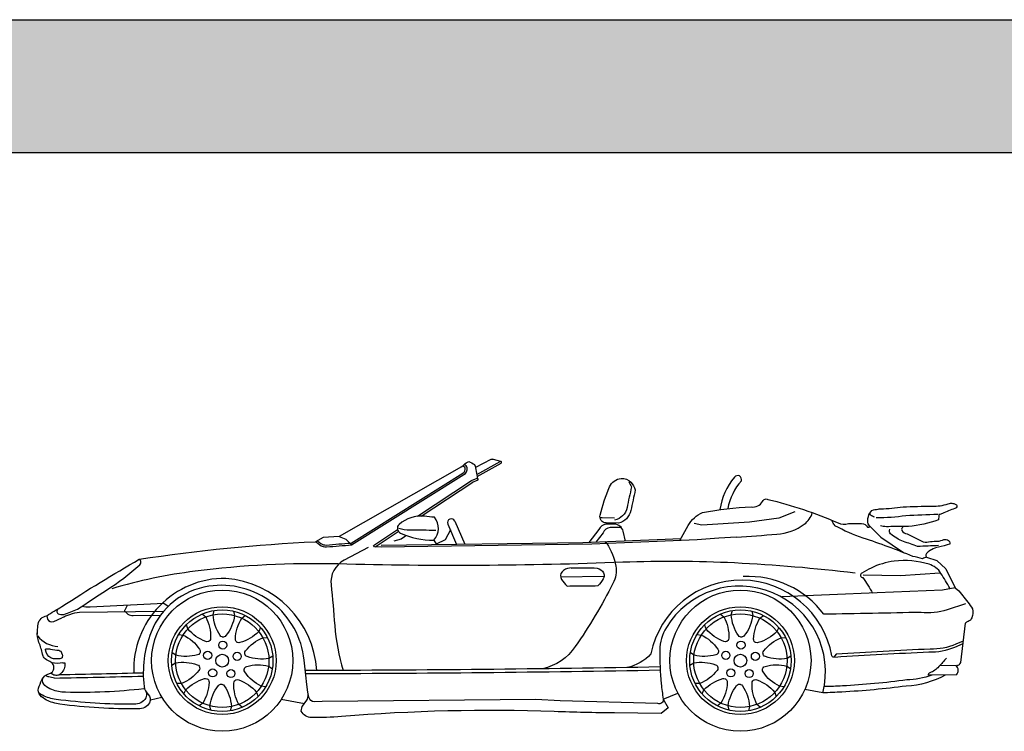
# Model space of a CAD drawing. Header units: millimetres. Extents: x 1343 to 64046, y 44602 to 77982.
# Tile 27 of 68: x 19159 to 23819, y 74613 to 77982. Entities that reach past the tile are written whole.
import ezdxf

# ---------------------------------------------------------------- set-up
doc = ezdxf.new("R2010")
doc.units = ezdxf.units.MM
doc.set_wipeout_variables(frame=1)
doc.layers.add('L1', color=7, linetype='Continuous')

# ---------------------------------------------------------------- blocks, each defined once
blk = doc.blocks.new('A$C1354728C')
blk.add_wipeout([(4350.1, 267.3), (4297.6, 266.6), (4112.7, 214), (3808.3, 185.8), (3718.2, 182.4), (3632.5, 197.3), (3614.2, 165.6), (3579.9, 120.6), (3544.6, 87.4), (3505.8, 45), (3480.2, 36.3), (3434.1, 13.3), (3372.1, 2.5), (3324.6, 0.4), (3255.4, 6.9), (3175.4, 32.8), (3132.9, 61.6), (3081.8, 108.9), (3041.2, 153.5), (3031.6, 180.5), (2962.5, 152.9), (2986.3, 111), (2953.3, 84.9), (2732.2, 87), (2446.7, 93.5), (1942.6, 96.4), (1439.3, 69.7), (1297.9, 65.2), (1248.7, 95.4), (1253.8, 116.9), (1265.2, 132.5), (1154.8, 152.1), (1132, 134.5), (1103.8, 95), (1077.4, 66.8), (1050.1, 41.4), (1002.1, 21.6), (938.2, 6.6), (881.7, 0), (852.6, 0.9), (779.2, 16), (719, 35.7), (687.9, 58.3), (638, 109.1), (589.1, 160.8), (535.2, 149.8), (531.1, 135.6), (476.7, 106.5), (442.7, 106.3), (291.3, 110.8), (106.7, 128.7), (42.9, 148.3), (13.1, 170.5), (5.9, 204.4), (21.2, 243.2), (57.1, 273.1), (74.7, 287.3), (78.4, 304), (71.7, 320.9), (32.3, 348.1), (24.8, 366.1), (7.8, 421.2), (0, 474.1), (4.1, 508.1), (17.8, 534.3), (44.4, 547.2), (101.9, 580.3), (482.7, 814.8), (898.1, 867.4), (1315.8, 897.8), (1352.7, 917.7), (1428, 921.9), (2007.6, 1252.9), (2018.5, 1262.5), (2041.9, 1278), (2069.5, 1262.9), (2073.4, 1250), (2146.4, 1287.6), (2159, 1287.6), (2194.2, 1278.5), (2197.1, 1276), (2197.5, 1274.2), (2194.9, 1270.1), (2081.2, 1207.3), (2081.9, 1199), (2086.4, 1191.3), (2059.8, 1179.9), (1817.2, 1019), (1832.5, 1018.2), (1879.6, 1013.4), (1898.4, 961.3), (1876.1, 905.3), (1888.3, 886.6), (1930.6, 907.5), (1954.9, 952.6), (1942.5, 981.4), (1941, 988.5), (1952, 1005.2), (1959.2, 1006.6), (1975.8, 995.7), (2023.1, 885.8), (2582.3, 893.3), (2611.1, 894.4), (2658.3, 955.3), (2692.4, 980.7), (2668.7, 998.5), (2663.5, 1023.7), (2708.9, 1157.9), (2763, 1197.9), (2808.9, 1179.6), (2830.3, 1143.4), (2809.1, 1045.5), (2750.7, 985.4), (2747.3, 977.6), (2757.7, 971.3), (2772.9, 947.3), (2784, 901.1), (3045.3, 912.2), (3080.4, 975), (3148.8, 1036.2), (3230.7, 1050), (3299.5, 1203.1), (3314.8, 1211.2), (3323.2, 1209.2), (3333.3, 1192.7), (3332.3, 1186.5), (3268.1, 1054.7), (3409.9, 1067.5), (3432.4, 1088.6), (3450.1, 1100.5), (3790.1, 987.3), (3838.7, 983.4), (3901.2, 984.2), (3929.2, 966.1), (3935.5, 966.6), (3937.9, 967.3), (3939.3, 969.8), (3938.6, 972.6), (3932, 982.3), (3950.6, 1046.3), (4097.4, 1062.7), (4166.5, 1065.2), (4235.6, 1065.5), (4311.4, 1077.8), (4333.9, 1079.5), (4348, 1074), (4352.8, 1065.6), (4352.4, 1062.8), (4283.9, 1031), (4267.1, 1026.6), (4266, 1001.2), (4122.9, 969.8), (4104.7, 969.6), (4096, 967.2), (4091.6, 959.6), (4092.3, 950.9), (4185.8, 900.3), (4218.2, 896.6), (4256, 899.8), (4284.2, 905.9), (4308.1, 906.2), (4317.1, 898.4), (4319.6, 886.7), (4264.9, 871.9), (4232.7, 860.2), (4211.8, 845.9), (4206.1, 836), (4207.9, 824.7), (4256.8, 809.1), (4300.2, 769), (4344.3, 679.5), (4362.2, 665.9), (4426.8, 579.3), (4423.3, 538), (4405.4, 519.7), (4391.5, 511.4), (4369.8, 326.1), (4351.5, 308.9), (4358.7, 289.8)])
for p, q in [((2146.4, 1287.6), (2073.4, 1250)), ((2080.2, 1216.5), (2191.3, 1278.2)), ((2081.2, 1207.3), (2194.9, 1270.1)), ((2194.2, 1278.5), (2159, 1287.6)), ((2007.6, 1252.9), (1428, 921.9)), ((1799.9, 1018.1), (2055.6, 1187.6)), ((1817.2, 1019), (2060.5, 1180.3)), ((2055.6, 1187.6), (2081.9, 1199)), ((2059.1, 1179.6), (2086.4, 1191.3)), ((2081.9, 1198.4), (2086.4, 1191.3)), ((1942.5, 981.4), (1983.8, 885.3)), ((1975.8, 995.7), (2023.1, 885.8)), ((1591.8, 880.2), (1704.7, 955)), ((1598.7, 874.1), (1708.5, 947)), ((1955.7, 954.2), (1930.6, 907.5)), ((3938.6, 972.6), (3992.6, 918.7)), ((1352.7, 917.7), (1315.8, 897.8)), ((1428, 921.9), (1352.7, 917.7)), ((1428, 921.9), (1459.5, 909.8)), ((1459.5, 909.8), (1487.5, 882.5)), ((2582.3, 893.3), (1626.6, 880.5)), ((2624.9, 886.1), (1626.7, 872.7)), ((1930.6, 907.5), (1887.9, 886.4)), ((2933.7, 906.9), (2582.3, 893.3)), ((2934.1, 898.1), (2624.9, 886.1)), ((2695.8, 889), (2685.4, 897.8)), ((3045.3, 912.2), (2933.7, 906.9)), ((3122.4, 907), (2934.1, 898.1)), ((3225.9, 914.6), (3122.4, 907)), ((3225.9, 914.6), (3122.4, 907)), ((3309.1, 919.8), (3225.9, 914.6)), ((3309.1, 919.8), (3225.9, 914.6)), ((3992.6, 918.7), (4099.6, 846.2)), ((1595.8, 874.3), (1591.8, 880.2)), ((1626.7, 872.7), (1595.8, 874.3)), ((2682.6, 733.5), (2476.7, 730.7)), ((4348.8, 311.8), (4271.5, 310.7)), ((4350.1, 267.3), (4216.9, 265.5)), ((535.2, 149.8), (589.6, 161.1)), ((1154.8, 152.1), (1265.2, 132.5))]:
    blk.add_line(p, q)
for points in [[(1315.8, 897.8), (1321.8, 895.1), (1336.8, 883.3, 0.191106), (1369.3, 873.5, -0.005492), (1487.5, 882.5), (2019.1, 1215.4, 0.288037), (2034.4, 1247, 0.358703), (2018.5, 1262.5)], [(2018.5, 1262.5, -0.067122), (2041.9, 1278, -0.067122)], [(2041.9, 1278, -0.014965), (2069.5, 1262.9, -0.064763), (2081.9, 1198.4)], [(1325.5, 903.1), (1326.4, 902.7), (1342.2, 890.2, 0.191106), (1368.5, 882.3, -0.005389), (1484.7, 891.2), (2014.5, 1222.9, 0.288037), (2025.7, 1246, 0.358703), (2017.8, 1253.7)], [(2750.7, 985.4), (2691.7, 986.8, -0.480725), (2663.5, 1023.7, -0.040441), (2708.9, 1157.9, -0.269637), (2763, 1197.9, -0.24939), (2808.9, 1179.6, -0.0856), (2830.3, 1143.4, 0.002671), (2809.1, 1045.5, -0.289173), (2750.7, 985.4, -2.679436)], [(2799.9, 1181.2, -0.054673), (2812.2, 1157.1, 0.002671), (2791, 1059.2, -0.289173), (2732.6, 999.2)], [(3299.5, 1203.1, 0.139299), (3230.7, 1050, 0.066959)], [(3332.3, 1186.5, 0.134673), (3268.1, 1054.7, 0.134673)], [(3040.3, 903.1), (3080.4, 975, -0.150023), (3148.8, 1036.2, -0.040994), (3379.3, 1062.6, 0.306457), (3432.4, 1088.6, -0.293363), (3450.1, 1100.5)], [(3450.1, 1100.5, -0.000044), (3457.8, 1098.3, -0.042242), (3790.1, 987.3, 0.18419), (3838.7, 983.4), (3901.2, 984.2, -0.302591), (3929.2, 966.1)], [(3950.6, 1046.3, -0.06377), (3979.3, 1051.3, -0.109041), (3991.6, 1053.6, 0.022847), (4097.4, 1062.7, -0.016264), (4235.6, 1065.5, 0.086664), (4311.4, 1077.8, -0.129464), (4333.9, 1079.5, -0.092831), (4348, 1074, -0.763457), (4342.7, 1055.7, 0.008711), (4283.9, 1031, -0.078645), (4267.1, 1026.6, 0.00791), (4266, 1001.2, -0.052958), (4122.9, 969.8, -0.04858), (4104.7, 969.6, 0.587256), (4092.2, 951.1, 0.25554), (4116.4, 934.6), (4185.8, 900.3, 0.172621), (4218.2, 896.6, -0.066343), (4253.3, 899.8, 0.116748), (4284.2, 905.9, -0.209052), (4308.1, 906.2, -0.330926), (4319.6, 886.7, -0.03051), (4264.9, 871.9, 0.072469), (4232.7, 860.2, 0.054288), (4211.8, 845.9, 0.352121), (4207.9, 824.7, 0.028157), (4189.7, 817.3, 0.016011), (4144, 828.6, 0.016419), (3909.5, 914.7, -0.047031), (3775.2, 973.6)], [(3309.1, 919.8, 0.008222), (3499.9, 933.9, 0.14707), (3630.2, 980.9, 0.164181), (3668.1, 1035.4, 0.164181)], [(3932, 982.3, -0.243976), (3950.6, 1046.3, -1.11826)], [(3962, 1014.5, -0.068851), (3943.7, 1023.3, -0.239019), (3942.6, 1036.9, -4.90022)], [(4262.5, 1026.7, -0.000446), (4110.9, 1021, -0.045267), (3971.1, 1011, -0.149375)], [(1879.6, 1013.4, 0.002071), (1832.5, 1018.2, 0.205674), (1712.4, 980.1, 0.555944), (1718.9, 938.7, 0.116454), (1876.1, 905.3, 0.379203), (1879.6, 1013.4, -445.912288)], [(2784, 901.1), (2772.9, 947.3, 0.33699), (2731.2, 981.3, 0.024323), (2692.4, 980.7, 0.296223), (2658.3, 955.3), (2611.1, 894.4)], [(2732.5, 1008.8), (2673.4, 1010.2, -0.065853), (2665.7, 1011.4, -0.065853)], [(3775.2, 973.6, 0.0099), (3764.5, 989.5, -0.219665), (3762.5, 1000.3, -0.219665)], [(3929.2, 966.1, -0.144916), (3934.7, 966.6, 0.670696), (3938.6, 972.6, -0.000046), (3932, 982.3, -0.000046)], [(1885.9, 951.3, 0.001142), (1763, 952.4, -0.074416), (1711.5, 960.4, 2.761633)], [(2766.3, 962.1, 0.090396), (2750.7, 965.4, 0.024323), (2711.9, 964.8, 0.296223), (2677.8, 939.4), (2643.9, 895.7)], [(4104.7, 969.6, 0.000085), (4018.7, 969, -0.067586), (3990.1, 972.7, 0.139271)], [(4265.4, 879.7, -0.006428), (4166.4, 875.6, -0.000278), (4099.8, 899.2, -0.091918), (4038.4, 934.7, -0.379335), (4035.4, 956.5, -3.228799)], [(482.7, 814.8, -0.026686), (1315.8, 897.8, 1.312857)], [(2695.5, 888.9, -0.092084), (2738.1, 782.6, -0.184036), (2724.3, 700.7, -0.035048), (2546.2, 401.2, -0.185972), (2391.5, 296.2, 0.254577)], [(1566.1, 870.9), (1451.7, 809.9, 0.30535), (1390, 694, -0.006987), (1407.5, 501.1, 0.056003), (1448, 288.5, 0.056003)], [(101.9, 580.3, 0.657425), (98.9, 556.9, 0.215954), (125.6, 553.9, 0.021655), (190.4, 578.1, -0.006923), (327.8, 668.4, 0.043705), (484.8, 789, 0.351888), (487.9, 809.1, 0.099064), (482.7, 814.8, 0.099064)], [(115.9, 590.7, -0.014184), (482.7, 814.8, 0.244507)], [(3870.3, 749, 0.017315), (3300, 797.3, 0.021998), (2771, 800.3, -0.016159), (1423.4, 792.4, 0.038722), (747.4, 757.9, 0.042998), (351.8, 674.8, 0.265694)], [(4319.2, 677.7, 0.004968), (4277.2, 747.7, 0.183586), (4220.7, 791.3, 0.104408), (4056.1, 805.6, 0.084031), (3946.4, 772.9, 0.017126), (3902.3, 749.3, 0.748793), (3907.5, 728, -0.019143), (3953.4, 654.4, -1.711216)], [(2632.2, 773.4), (2518.9, 771.9, 0.216465), (2483.5, 755.2, 0.324394), (2480.8, 719.6, 0.06934), (2507.1, 687.6), (2639.8, 689.4)], [(2526, 772), (2639.3, 773.5, -0.216465), (2675.1, 757.8, -0.324394), (2678.8, 722.3, -0.06934), (2653.3, 689.6), (2520.7, 687.8)], [(1322.3, 288.1, 0.37479), (891.4, 724.2, 0.429368), (456.5, 275.6)], [(3760.9, 357.5, 0.825084), (2903.9, 366.5)], [(3723.2, 554.3, 0.249605), (3341.5, 732.6, 30.633801)], [(4297.6, 266.6, -0.11736), (4112.7, 214, -0.018079), (3808.3, 185.8, -0.009586), (3718.2, 182.4, 0.861899), (2977.2, 491.7, 0.13342), (2946.5, 384.2, 0.026719), (2952.9, 225.6, 0.018366), (2962.5, 152.9, -0.566166), (2937, 131.1), (2474.7, 144.1), (2358.8, 151.1), (1348.3, 141.8), (1311.8, 139.2, -0.337607), (1285.8, 161.5), (1280.5, 184.7), (1275.7, 222.4, -0.006983), (1262.5, 337, 0.428923), (811.5, 686.9, 0.266635), (538.3, 469.7, 0.126215), (505.4, 212.2, 0.178487), (524.8, 174.7, -0.348127), (531.1, 135.6, -0.293771), (476.7, 106.5)], [(4344.3, 679.5), (4362.2, 665.9), (4404.2, 611.2, -0.019156), (4426.8, 579.3, -0.127707), (4423.3, 538, -0.220682), (4405.4, 519.7, 0.084298), (4391.5, 511.4), (4369.8, 326.1)], [(476.7, 106.5, -0.036733), (106.7, 128.7, -0.082143), (42.9, 148.3, -0.090565), (13.1, 170.5, -0.275295), (5.9, 204.4, -0.025566), (21.2, 243.2, -0.22722), (57.1, 273.1, 0.219243), (74.7, 287.3, 0.119307), (78.4, 304, 0.18372), (71.7, 320.9, 0.104893), (55.2, 332.6, -0.093237), (32.3, 348.1, -0.199996), (24.8, 366.1, 0.032233), (7.8, 421.2, -0.109499), (0, 474.1, -0.023547), (4.1, 508.1, -0.328393), (44.4, 547.2, -0.016613), (115.9, 590.7, 3.916994)], [(596.6, 567), (200.1, 562.3, 0.109809), (152.7, 552.2, 0.038423), (115.9, 536.7)], [(618.6, 590.6), (599.1, 605.3), (250.4, 587.3, -0.078428), (210.3, 591.5, -0.078428)], [(425, 596.3), (414.6, 573.1, 0.701465), (415.6, 566.8, -0.017417), (428.7, 555, 0.144432), (454.2, 548.7), (583.4, 550.4)], [(929.1, 568.4), (933.3, 548, -0.134745), (892.9, 453.1, -0.216149), (883.7, 446.7, -0.020637), (878.9, 446.1, -0.020637), (874.1, 447.1, -0.216149), (865.4, 454, -0.134745), (831.8, 551.5), (837.4, 571.6)], [(3382, 568.4), (3386.2, 548, -0.134745), (3345.9, 453.1, -0.216149), (3336.7, 446.7, -0.020637), (3331.8, 446.1, -0.020637), (3327.1, 447.1, -0.216149), (3318.3, 454, -0.134745), (3284.7, 551.5), (3290.3, 571.6)], [(4393, 604.3), (4305.8, 575.8, -0.107453), (4182.8, 563.2, -0.000899), (3723.2, 554.3, -0.291421)], [(44.4, 547.2), (47.5, 531.1, 0.379586), (77.7, 519.9), (115.9, 536.7)], [(781.4, 555.5), (796.8, 541.5, -0.134745), (819.9, 441, -0.216149), (816.2, 430.5, -0.020637), (812.7, 427.1, -0.020637), (808.2, 425.1, -0.216149), (797.1, 425.6, -0.134745), (712.6, 484.7), (705.3, 504.2)], [(1056.1, 492), (1047.6, 473, -0.134745), (959.1, 419.9, -0.216149), (948, 420.2, -0.020637), (943.7, 422.5, -0.020637), (940.4, 426.1, -0.216149), (937.4, 436.9, -0.134745), (967.5, 535.5), (983.8, 548.4)], [(3234.3, 555.5), (3249.7, 541.5, -0.134745), (3272.9, 441, -0.216149), (3269.1, 430.5, -0.020637), (3265.6, 427.1, -0.020637), (3261.1, 425.1, -0.216149), (3250, 425.6, -0.134745), (3165.5, 484.7), (3158.3, 504.2)], [(3509, 492), (3500.5, 473, -0.134745), (3412, 419.9, -0.216149), (3400.9, 420.2, -0.020637), (3396.6, 422.5, -0.020637), (3393.3, 426.1, -0.216149), (3390.3, 436.9, -0.134745), (3420.4, 535.5), (3436.8, 548.4)], [(0.9, 451.9, 0.207157), (97.7, 401.4)], [(669.4, 458.3), (690.1, 456, -0.134745), (768, 388.3, -0.216149), (771.1, 377.6, -0.020637), (770.2, 372.8, -0.020637), (767.8, 368.6, -0.216149), (758.5, 362.4, -0.134745), (655.4, 360.6), (638.1, 372.1)], [(1114, 355.5), (1095.9, 345.2, -0.134745), (993.2, 354.2, -0.216149), (984.3, 361, -0.020637), (982.2, 365.4, -0.020637), (981.7, 370.2, -0.216149), (985.6, 380.7, -0.134745), (1067.9, 442.8), (1088.7, 443.6)], [(3122.4, 458.3), (3143, 456, -0.134745), (3220.9, 388.3, -0.216149), (3224, 377.6, -0.020637), (3223.2, 372.8, -0.020637), (3220.8, 368.6, -0.216149), (3211.5, 362.4, -0.134745), (3108.3, 360.6), (3091, 372.1)], [(3566.9, 355.5), (3548.9, 345.2, -0.134745), (3446.1, 354.2, -0.216149), (3437.2, 361, -0.020637), (3435.1, 365.4, -0.020637), (3434.6, 370.2, -0.216149), (3438.5, 380.7, -0.134745), (3520.9, 442.8), (3541.6, 443.6)], [(4381.6, 427), (4347.5, 412.5, -0.107453), (4226.1, 389.3, 0.004348), (3781.2, 365.1)], [(102.3, 383.9, -0.048199), (111.3, 378.8), (117.1, 364.5, -0.209877), (116.7, 348, -0.011296), (105.7, 343.3, 0.006684), (80.8, 343.2, -0.14391), (63.6, 347.9, -0.209103), (37.8, 385.3, -0.275599), (39.1, 388.9, -0.178052), (43.2, 390.3, 0.015443), (48.1, 390.4, -0.015443), (53.8, 390.4, -0.051716), (62.2, 389.4, 0.04357), (102.3, 383.9, -48.386878)], [(98.2, 384.1, 0.012068), (102.3, 383.9)], [(4380.1, 414), (4341.7, 397.7, -0.107453), (4220.2, 374.5, 0.004348), (3775.4, 350.2)], [(636.1, 313.8), (654.1, 324.1, -0.134745), (756.9, 315.1, -0.216149), (765.7, 308.3, -0.020637), (767.8, 303.9, -0.020637), (768.4, 299.1, -0.216149), (764.5, 288.6, -0.134745), (682.1, 226.5), (661.3, 225.7)], [(2903.9, 366.5, -0.161038), (2791.3, 302.1, 0.831215)], [(3089, 313.8), (3107, 324.1, -0.134745), (3209.8, 315.1, -0.216149), (3218.7, 308.3, -0.020637), (3220.8, 303.9, -0.020637), (3221.3, 299.1, -0.216149), (3217.4, 288.6, -0.134745), (3135, 226.5), (3114.3, 225.7)], [(3770.5, 351.8, -0.488841), (3760.9, 357.5, 0.898014)], [(4302.5, 346.5, -0.006422), (4267.5, 306.2, -0.129498), (4224.1, 277.4, 0.365146), (4216.9, 265.5, -1.155823)], [(120.5, 324.8, -0.094733), (68.5, 324, -0.094733)], [(130.8, 323.7, -0.023559), (130.1, 308.8, -0.227209), (101, 266)], [(120.5, 324.8, -0.066941), (130.8, 323.7, -0.066941)], [(1080.6, 211.1), (1059.9, 213.3, -0.134745), (982.1, 281, -0.216149), (978.9, 291.7, -0.020637), (979.8, 296.5, -0.020637), (982.2, 300.8, -0.216149), (991.5, 306.9, -0.134745), (1094.7, 308.8), (1112, 297.2)], [(2947.6, 304.8, -0.004146), (1267.7, 288, -0.004146)], [(2947.8, 289, -0.004142), (1269.5, 272.2, -0.004142)], [(3533.5, 211.1), (3512.9, 213.3, -0.134745), (3435, 281, -0.216149), (3431.9, 291.7, -0.020637), (3432.7, 296.5, -0.020637), (3435.1, 300.8, -0.216149), (3444.4, 306.9, -0.134745), (3547.6, 308.8), (3564.9, 297.2)], [(4369.8, 326.1, -0.211871), (4351.5, 308.9, -0.211871)], [(503.6, 201.4, -0.036733), (133.4, 184.8, -0.082143), (67.9, 197.6, -0.090565), (36, 216.6, -0.275295), (25.2, 249.6, -0.000718), (25.5, 250.7, -0.000718)], [(80.6, 252, -0.000471), (54.6, 257.4, -0.124456), (39.3, 264.9, -0.124456)], [(101, 266, -0.079745), (84.4, 265.3, -0.200367), (64.7, 276.3, -0.200367)], [(80.6, 252, 0.001039), (501.6, 261.6)], [(104.7, 268.3, 0.000979), (501.4, 277.4, 0.000979)], [(693.9, 177.3), (702.5, 196.3, -0.134745), (790.9, 249.4, -0.216149), (802.1, 249.1, -0.020637), (806.4, 246.8, -0.020637), (809.7, 243.2, -0.216149), (812.7, 232.4, -0.134745), (782.5, 133.8), (766.2, 120.9)], [(968.7, 113.8), (953.3, 127.8, -0.134745), (930.1, 228.3, -0.216149), (933.9, 238.9, -0.020637), (937.4, 242.2, -0.020637), (941.8, 244.2, -0.216149), (953, 243.8, -0.134745), (1037.5, 184.6), (1044.7, 165.1)], [(3146.9, 177.3), (3155.4, 196.3, -0.134745), (3243.9, 249.4, -0.216149), (3255, 249.1, -0.020637), (3259.3, 246.8, -0.020637), (3262.6, 243.2, -0.216149), (3265.6, 232.4, -0.134745), (3235.5, 133.8), (3219.1, 120.9)], [(3421.6, 113.8), (3406.2, 127.8, -0.134745), (3383, 228.3, -0.216149), (3386.8, 238.9, -0.020637), (3390.3, 242.2, -0.020637), (3394.8, 244.2, -0.216149), (3405.9, 243.8, -0.134745), (3490.4, 184.6), (3497.6, 165.1)], [(4233.6, 265.8, -0.07297), (4115.2, 243.1, -0.018079), (3810.8, 214.9, -0.009191), (3724.5, 211.6)], [(821, 100.9), (816.8, 121.3, -0.134745), (857.1, 216.3, -0.216149), (866.3, 222.6, -0.020637), (871.1, 223.2, -0.020637), (875.9, 222.2, -0.216149), (884.7, 215.3, -0.134745), (918.3, 117.8), (912.6, 97.7)], [(3273.9, 100.9), (3269.7, 121.3, -0.134745), (3310, 216.3, -0.216149), (3319.2, 222.6, -0.020637), (3324.1, 223.2, -0.020637), (3328.8, 222.2, -0.216149), (3337.6, 215.3, -0.134745), (3371.2, 117.8), (3365.6, 97.7)], [(458.3, 128.8, -0.036733), (88.3, 151.1, -0.082143), (24.6, 170.6, -0.053422), (6, 182.5, -0.053422)], [(515.7, 185, -0.138832), (512.8, 157.9, -0.293771), (458.3, 128.8)], [(2962.5, 152.9), (2986.3, 111), (2953.3, 84.9), (2732.2, 87, -0.00638), (2446.7, 93.5, 0.029483), (1439.3, 69.7, -0.025495), (1297.9, 65.2, -0.271475), (1248.7, 95.4), (1253.8, 116.9, 0.018149), (1278.9, 152.6, 0.095773), (1280.5, 184.7, 1.373766)]]:
    blk.add_lwpolyline(points, format="xyb")
for points in [[(2007.6, 1252.9), (2018.5, 1262.5)], [(3585.1, 1038.8), (3510.4, 1008.9), (3370.3, 990.8), (3144.8, 976), (3109.7, 983.7)], [(1743.2, 924.3), (1722, 910.3), (1686.7, 901.1)], [(1876.1, 905.3), (1890, 884)], [(4207.9, 824.7), (4256.8, 809.1), (4300.2, 769), (4344.3, 679.5), (4284.4, 668), (3975.7, 655.3), (3523.4, 636.3)], [(4272.2, 749.3), (4084.9, 736.9), (3909, 739.5)], [(3781.2, 365.1), (3770.5, 351.8)], [(3718.2, 182.4), (3632.5, 197.3)], [(2962.5, 152.9), (3031.6, 180.5)]]:
    blk.add_lwpolyline(points)
for centre, radius in [((875, 334.7), 334.1), ((3327.9, 334.7), 334.1), ((875, 334.7), 255.2), ((875, 334.7), 240.2), ((3327.9, 334.7), 255.2), ((3327.9, 334.7), 240.2), ((875, 334.7), 221.2), ((3327.9, 334.7), 221.2), ((877.6, 408.2), 19.2), ((3330.5, 408.2), 19.2), ((805.9, 359.8), 19.2), ((945.8, 354.9), 19.2), ((3258.8, 359.8), 19.2), ((3398.7, 354.9), 19.2), ((875, 334.7), 30.2), ((3327.9, 334.7), 30.2), ((829.7, 276.7), 19.2), ((916.2, 273.6), 19.2), ((3282.6, 276.7), 19.2), ((3369.1, 273.6), 19.2)]:
    blk.add_circle(centre, radius)
for centre, radius, start, end in [((2152.7, 1267.2), 21.3, 72.7356, 107.2187), ((2193.1, 1274.2), 4.43, 294.2121, 114.2121), ((3314.8, 1192.7), 18.5, 340.3857, 145.7925), ((1959.2, 988.5), 18.1, 23.264, 203.264), ((4327.5, 288.9), 31.2, 316.3739, 47.1744)]:
    blk.add_arc(centre, radius, start, end)
blk = doc.blocks.new('FORMAT')
at = {"layer": 'L1', "true_color": 0x546d8e}
h = blk.add_hatch(color=155, dxfattribs=at)
h.set_gradient(color1=(68, 68, 68), color2=(84, 109, 142), tint=1)
h.paths.add_polyline_path([(3580.5, 77982.4), (3580.5, 77353.6), (64045.9, 77353.6), (64045.9, 77982.4)])
at = {"layer": 'L1', "color": 155, "true_color": 0x546d8e}
for p, q in [((3580.5, 77982.4), (64045.9, 77982.4)), ((3580.5, 77353.6), (64045.9, 77353.6)), ((3580.5, 77353.6), (64045.9, 77353.6))]:
    blk.add_line(p, q, dxfattribs=at)

msp = doc.modelspace()

# ---------------------------------------------------------------- block references
msp.add_blockref('A$C1354728C', (19242.3, 74612.5))

# ---------------------------------------------------------------- next in the draw order: block references
at = {"layer": 'L1'}
msp.add_blockref('FORMAT', (0, 0), dxfattribs=at)

doc.saveas('drawing.dxf')
